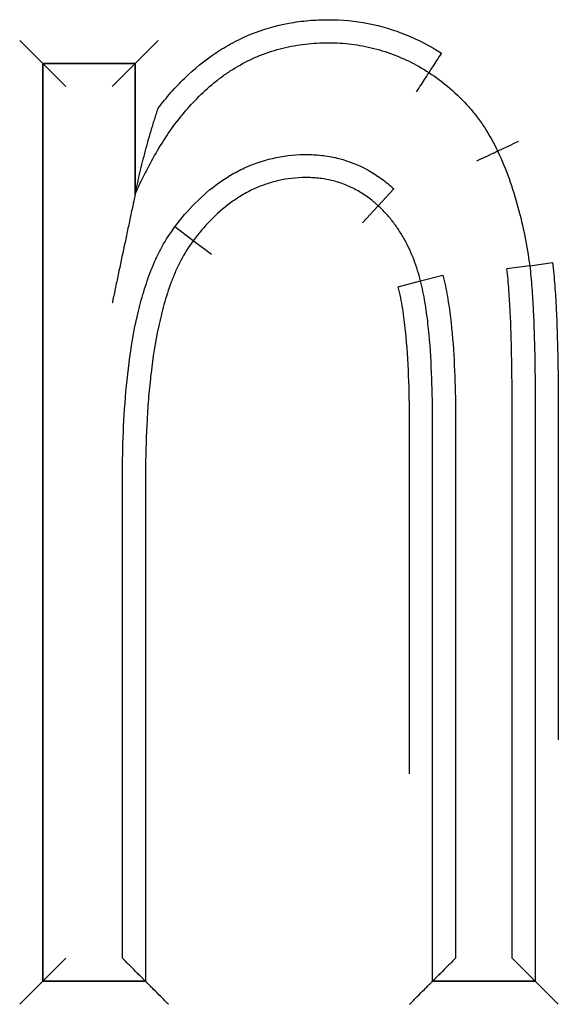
# Model space of a CAD drawing. Header units: millimetres. Extents: x 4495 to 7924, y 3906 to 6331.
# Tile 22 of 40: x 5558.72 to 5561.06, y 5933.2 to 5937.47. Entities that reach past the tile are written whole.
import ezdxf

# ---------------------------------------------------------------- set-up
doc = ezdxf.new("R2010")
doc.units = ezdxf.units.MM

msp = doc.modelspace()

# ---------------------------------------------------------------- linework, layer by layer
for p, q in [((5558.7215, 5937.3837), (5558.8215, 5937.2837)), ((5559.2229, 5937.2837), (5559.3229, 5937.3837)), ((5558.8215, 5933.2991), (5558.8215, 5937.2837)), ((5558.8215, 5937.2837), (5559.2229, 5937.2837)), ((5558.8215, 5937.2837), (5558.8215, 5933.2991)), ((5559.2229, 5937.2837), (5558.8215, 5937.2837)), ((5558.8215, 5933.2991), (5558.8215, 5937.2837)), ((5558.8215, 5937.2837), (5558.9215, 5937.1837)), ((5558.8215, 5937.2837), (5559.2229, 5937.2837)), ((5559.2229, 5937.2837), (5559.1229, 5937.1837)), ((5559.2229, 5937.2837), (5559.2229, 5936.7167)), ((5559.2229, 5936.7167), (5559.2229, 5937.2837)), ((5559.2229, 5937.2837), (5559.2229, 5936.7167)), ((5560.2774, 5936.666), (5560.3453, 5936.7395)), ((5560.2095, 5936.5926), (5560.2774, 5936.666)), ((5559.4747, 5936.5141), (5559.3948, 5936.5742)), ((5559.5546, 5936.454), (5559.4747, 5936.5141)), ((5560.9352, 5936.4058), (5560.8362, 5936.3919)), ((5560.9352, 5936.4058), (5561.0343, 5936.4196)), ((5560.4614, 5936.3396), (5560.5584, 5936.364)), ((5560.3646, 5936.3146), (5560.4614, 5936.3396)), ((5558.8215, 5933.2991), (5558.9215, 5933.3991)), ((5558.7215, 5933.1991), (5558.8215, 5933.2991)), ((5558.8215, 5933.2991), (5559.2675, 5933.2991)), ((5559.2675, 5933.2991), (5558.8215, 5933.2991)), ((5560.9594, 5933.2991), (5560.5134, 5933.2991)), ((5560.5134, 5933.2991), (5560.9594, 5933.2991)), ((5560.9594, 5933.2991), (5560.5134, 5933.2991))]:
    msp.add_line(p, q)
for centre, major_axis, ratio, start_param, end_param in [((5560.5525, 5937.3279), (0.0549, 0.0836), 0.007436, 1.570796, 3.141593), ((5560.4434, 5937.1603), (0.0543, 0.084), 0.007436, 0, 1.5708), ((5560.8862, 5936.9466), (0.0904, 0.0428), 0.003875, 3.141593, 4.712388), ((5560.7053, 5936.8614), (0.0905, 0.0424), 0.003875, 4.712389, 6.283185)]:
    msp.add_ellipse(centre, major_axis=major_axis, ratio=ratio, start_param=start_param, end_param=end_param)
for points, knots in [([(5559.3229, 5937.0897), (5559.3405, 5937.1129), (5559.3588, 5937.1354), (5559.3971, 5937.179), (5559.4171, 5937.2002), (5559.4794, 5937.2606), (5559.5239, 5937.297), (5559.5839, 5937.3371), (5559.5961, 5937.3449), (5559.621, 5937.3597), (5559.6337, 5937.3669), (5559.6721, 5937.3874), (5559.6982, 5937.3996), (5559.7779, 5937.432), (5559.8329, 5937.448), (5559.9181, 5937.4638), (5559.9471, 5937.4677), (5560.0047, 5937.4727), (5560.0335, 5937.4738), (5560.1197, 5937.4736), (5560.177, 5937.4684), (5560.2914, 5937.4463), (5560.3464, 5937.4298), (5560.4522, 5937.3866), (5560.503, 5937.3599), (5560.5519, 5937.3283)], [0, 0, 0, 0, 0.0625, 0.0625, 0.125, 0.125, 0.25, 0.25, 0.28125, 0.28125, 0.3125, 0.3125, 0.375, 0.375, 0.5, 0.5, 0.5625, 0.5625, 0.625, 0.625, 0.75, 0.75, 0.875, 0.875, 1, 1, 1, 1]), ([(5559.2229, 5936.7167), (5559.2364, 5936.7472), (5559.2506, 5936.7774), (5559.2807, 5936.8369), (5559.2965, 5936.8662), (5559.347, 5936.9526), (5559.3841, 5937.0075), (5559.467, 5937.1097), (5559.5129, 5937.1572), (5559.5778, 5937.2102), (5559.5911, 5937.2204), (5559.6182, 5937.2399), (5559.6597, 5937.2678), (5559.718, 5937.2994), (5559.7642, 5937.3187), (5559.7955, 5937.3305), (5559.8115, 5937.3359), (5559.8595, 5937.3504), (5559.9243, 5937.3652), (5559.9905, 5937.3717), (5560.0407, 5937.3737), (5560.0575, 5937.3739), (5560.091, 5937.3734), (5560.1409, 5937.3711), (5560.2066, 5937.362), (5560.2552, 5937.3505), (5560.2874, 5937.3418), (5560.3034, 5937.3369), (5560.3828, 5937.3097), (5560.442, 5937.2802), (5560.4976, 5937.2443)], [0, 0, 0, 0, 0.0625, 0.0625, 0.125, 0.125, 0.25, 0.25, 0.375, 0.375, 0.40625, 0.40625, 0.4375, 0.5, 0.53125, 0.53125, 0.5625, 0.5625, 0.625, 0.6875, 0.6875, 0.71875, 0.71875, 0.75, 0.8125, 0.84375, 0.84375, 0.875, 0.875, 1, 1, 1, 1]), ([(5560.4976, 5937.2443), (5560.5296, 5937.2233), (5560.5603, 5937.2004), (5560.6185, 5937.1505), (5560.6458, 5937.1237), (5560.6837, 5937.0806), (5560.6959, 5937.0657), (5560.719, 5937.0353), (5560.7519, 5936.9886), (5560.7796, 5936.9386), (5560.7959, 5936.9038)], [0, 0, 0, 0, 0.25, 0.25, 0.5, 0.5, 0.625, 0.625, 0.75, 1, 1, 1, 1]), ([(5559.2229, 5936.7167), (5559.2229, 5936.7167), (5559.2232, 5936.7182), (5559.2241, 5936.7226), (5559.2248, 5936.7255), (5559.2261, 5936.7318), (5559.2269, 5936.7352), (5559.2284, 5936.7423), (5559.2292, 5936.7459), (5559.2316, 5936.7571), (5559.2333, 5936.7647), (5559.2369, 5936.7804), (5559.2387, 5936.7883), (5559.2443, 5936.8123), (5559.2481, 5936.8285), (5559.2561, 5936.8608), (5559.2602, 5936.8771), (5559.273, 5936.9259), (5559.2821, 5936.9586), (5559.2967, 5937.0077), (5559.3017, 5937.0242), (5559.3095, 5937.0488), (5559.3121, 5937.057), (5559.3174, 5937.0734), (5559.3201, 5937.0815), (5559.3229, 5937.0897)], [0, 0, 0, 0, 0.03125, 0.03125, 0.0625, 0.0625, 0.09375, 0.09375, 0.125, 0.125, 0.1875, 0.1875, 0.25, 0.25, 0.375, 0.375, 0.5, 0.5, 0.75, 0.75, 0.875, 0.875, 0.9375, 0.9375, 1, 1, 1, 1]), ([(5559.3948, 5936.5742), (5559.4223, 5936.6108), (5559.4517, 5936.6454), (5559.5153, 5936.7095), (5559.5494, 5936.739), (5559.5957, 5936.7721), (5559.6051, 5936.7785), (5559.6243, 5936.7909), (5559.6342, 5936.7969), (5559.6641, 5936.8141), (5559.6844, 5936.8245), (5559.7468, 5936.8522), (5559.7902, 5936.8662), (5559.8806, 5936.8847), (5559.926, 5936.8888), (5559.9943, 5936.8882), (5560.0171, 5936.8868), (5560.0514, 5936.8824), (5560.0628, 5936.8806), (5560.0853, 5936.8763), (5560.141, 5936.8639), (5560.1937, 5936.8429), (5560.2438, 5936.8149), (5560.2538, 5936.809), (5560.2732, 5936.7965), (5560.2827, 5936.79), (5560.3105, 5936.7697), (5560.3283, 5936.7551), (5560.3453, 5936.7395)], [0, 0, 0, 0, 0.125, 0.125, 0.25, 0.25, 0.28125, 0.28125, 0.3125, 0.3125, 0.375, 0.375, 0.5, 0.5, 0.625, 0.625, 0.6875, 0.6875, 0.71875, 0.71875, 0.75, 0.875, 0.875, 0.90625, 0.90625, 0.9375, 0.9375, 1, 1, 1, 1]), ([(5560.7959, 5936.9038), (5560.8144, 5936.8647), (5560.8308, 5936.8247), (5560.8601, 5936.7432), (5560.8729, 5936.7019), (5560.8955, 5936.6183), (5560.9053, 5936.5762), (5560.9221, 5936.4913), (5560.9292, 5936.4486), (5560.9352, 5936.4058)], [0, 0, 0, 0, 0.25, 0.25, 0.5, 0.5, 0.75, 0.75, 1, 1, 1, 1]), ([(5560.2774, 5936.666), (5560.2756, 5936.6677), (5560.2738, 5936.6693), (5560.2702, 5936.6726), (5560.2647, 5936.6774), (5560.2517, 5936.6883), (5560.225, 5936.709), (5560.1927, 5936.7297), (5560.1669, 5936.7429), (5560.1493, 5936.7511), (5560.1403, 5936.755), (5560.113, 5936.7656), (5560.0762, 5936.7771), (5560.0288, 5936.7852), (5559.9999, 5936.7874), (5559.9805, 5936.7884), (5559.9708, 5936.7885), (5559.9221, 5936.7881), (5559.8837, 5936.7839), (5559.8268, 5936.7712), (5559.8079, 5936.7658), (5559.7713, 5936.7533), (5559.7356, 5936.7388), (5559.7016, 5936.7206), (5559.6684, 5936.7007), (5559.6522, 5936.6898), (5559.6054, 5936.6553), (5559.5766, 5936.6297), (5559.523, 5936.5747), (5559.498, 5936.5451), (5559.4747, 5936.5141)], [0, 0, 0, 0, 0.007812, 0.007812, 0.015625, 0.03125, 0.0625, 0.125, 0.15625, 0.15625, 0.1875, 0.1875, 0.25, 0.3125, 0.34375, 0.34375, 0.375, 0.375, 0.5, 0.5, 0.5625, 0.5625, 0.625, 0.6875, 0.6875, 0.75, 0.75, 0.875, 0.875, 1, 1, 1, 1]), ([(5559.2229, 5936.7167), (5559.2229, 5936.7166), (5559.2228, 5936.7161), (5559.2224, 5936.7142), (5559.2221, 5936.7129), (5559.2211, 5936.7082), (5559.2203, 5936.7043), (5559.2185, 5936.6959), (5559.2176, 5936.6914), (5559.2156, 5936.6823), (5559.2147, 5936.6776), (5559.2116, 5936.6633), (5559.2096, 5936.6535), (5559.2054, 5936.6336), (5559.2033, 5936.6236), (5559.1969, 5936.5934), (5559.1926, 5936.5732), (5559.184, 5936.5324), (5559.1797, 5936.5119), (5559.1667, 5936.4503), (5559.1579, 5936.4088), (5559.1448, 5936.3466), (5559.1404, 5936.3259), (5559.1339, 5936.2947), (5559.1306, 5936.2791), (5559.1273, 5936.2636), (5559.1251, 5936.2532), (5559.124, 5936.248), (5559.1229, 5936.2427)], [0, 0, 0, 0, 0.014933, 0.014933, 0.030569, 0.030569, 0.061841, 0.061841, 0.093113, 0.093113, 0.124385, 0.124385, 0.186929, 0.186929, 0.249473, 0.249473, 0.374561, 0.374561, 0.499649, 0.499649, 0.749824, 0.749824, 0.874912, 0.874912, 0.937456, 0.968728, 0.968728, 1, 1, 1, 1]), ([(5560.4614, 5936.3396), (5560.4536, 5936.3703), (5560.4443, 5936.4006), (5560.4218, 5936.4599), (5560.4086, 5936.4888), (5560.3858, 5936.5305), (5560.3776, 5936.5441), (5560.3604, 5936.5706), (5560.3512, 5936.5835), (5560.3318, 5936.6086), (5560.3216, 5936.6207), (5560.3002, 5936.6441), (5560.2891, 5936.6553), (5560.2774, 5936.666)], [0, 0, 0, 0, 0.25, 0.25, 0.5, 0.5, 0.625, 0.625, 0.75, 0.75, 0.875, 0.875, 1, 1, 1, 1]), ([(5559.1675, 5933.3991), (5559.1675, 5933.9347), (5559.1675, 5934.6041), (5559.1675, 5935.2903), (5559.1675, 5935.441), (5559.1675, 5935.4744), (5559.1675, 5935.4912), (5559.1678, 5935.5414), (5559.1683, 5935.5749), (5559.1708, 5935.6752), (5559.1738, 5935.7421), (5559.1836, 5935.8758), (5559.1903, 5935.9427), (5559.209, 5936.0761), (5559.2209, 5936.1424), (5559.2446, 5936.2406), (5559.2535, 5936.2731), (5559.2735, 5936.337), (5559.2847, 5936.3684), (5559.31, 5936.4299), (5559.3241, 5936.46), (5559.3562, 5936.5185), (5559.3742, 5936.5469), (5559.3948, 5936.5742)], [0, 0, 0, 0, 0.5, 0.625, 0.640625, 0.640625, 0.65625, 0.65625, 0.6875, 0.6875, 0.75, 0.75, 0.8125, 0.8125, 0.875, 0.875, 0.90625, 0.90625, 0.9375, 0.9375, 0.96875, 0.96875, 1, 1, 1, 1]), ([(5559.4747, 5936.5141), (5559.4543, 5936.4871), (5559.4365, 5936.4582), (5559.4129, 5936.4127), (5559.4054, 5936.3971), (5559.3916, 5936.3658), (5559.3852, 5936.35), (5559.3673, 5936.3023), (5559.3569, 5936.2702), (5559.3387, 5936.2052), (5559.3307, 5936.1725), (5559.3097, 5936.0736), (5559.2994, 5936.0067), (5559.2875, 5935.9056), (5559.2841, 5935.8718), (5559.2785, 5935.8042), (5559.2762, 5935.7703), (5559.2705, 5935.6688), (5559.2685, 5935.6011), (5559.2674, 5935.4996), (5559.2675, 5935.4657), (5559.2675, 5935.398), (5559.2675, 5935.2288), (5559.2675, 5934.5178), (5559.2675, 5933.8407), (5559.2675, 5933.2991)], [0, 0, 0, 0, 0.03125, 0.03125, 0.046875, 0.046875, 0.0625, 0.0625, 0.09375, 0.09375, 0.125, 0.125, 0.1875, 0.1875, 0.21875, 0.21875, 0.25, 0.25, 0.3125, 0.3125, 0.34375, 0.34375, 0.375, 0.5, 1, 1, 1, 1]), ([(5560.9352, 5936.4058), (5560.9393, 5936.3737), (5560.9422, 5936.3415), (5560.947, 5936.277), (5560.9489, 5936.2448), (5560.9536, 5936.1479), (5560.9555, 5936.0833), (5560.9582, 5935.9539), (5560.9589, 5935.8891), (5560.9593, 5935.792), (5560.9594, 5935.7596), (5560.9594, 5935.6949), (5560.9594, 5935.4035), (5560.9594, 5934.5941), (5560.9594, 5933.8171), (5560.9594, 5933.2991)], [0, 0, 0, 0, 0.03125, 0.03125, 0.0625, 0.0625, 0.125, 0.125, 0.1875, 0.1875, 0.21875, 0.21875, 0.25, 0.5, 1, 1, 1, 1]), ([(5561.0343, 5936.4196), (5561.0385, 5936.3862), (5561.0416, 5936.3527), (5561.0466, 5936.2857), (5561.0486, 5936.2522), (5561.0535, 5936.1517), (5561.0555, 5936.0846), (5561.0583, 5935.9505), (5561.059, 5935.8834), (5561.0594, 5935.7827), (5561.0594, 5935.7492), (5561.0594, 5935.6821), (5561.0594, 5935.3801), (5561.0594, 5934.9242), (5561.0594, 5934.5018), (5561.0594, 5934.3478)], [0, 0, 0, 0, 0.048572, 0.048572, 0.097144, 0.097144, 0.194288, 0.194288, 0.291432, 0.291432, 0.340004, 0.340004, 0.388576, 0.777152, 1, 1, 1, 1]), ([(5560.5584, 5936.364), (5560.5662, 5936.3336), (5560.5725, 5936.3031), (5560.5832, 5936.2419), (5560.5876, 5936.2113), (5560.5987, 5936.1192), (5560.6035, 5936.0577), (5560.6101, 5935.9344), (5560.612, 5935.8727), (5560.6132, 5935.78), (5560.6134, 5935.7491), (5560.6134, 5935.6872), (5560.6134, 5935.4089), (5560.6134, 5934.6359), (5560.6134, 5933.8938), (5560.6134, 5933.3991)], [0, 0, 0, 0, 0.03125, 0.03125, 0.0625, 0.0625, 0.125, 0.125, 0.1875, 0.1875, 0.21875, 0.21875, 0.25, 0.5, 1, 1, 1, 1]), ([(5560.8594, 5933.3991), (5560.8594, 5933.898), (5560.8594, 5934.6464), (5560.8594, 5935.3948), (5560.8594, 5935.7066), (5560.8595, 5935.769), (5560.8588, 5935.8937), (5560.8581, 5935.9561), (5560.8555, 5936.0808), (5560.8537, 5936.1431), (5560.8492, 5936.2365), (5560.8474, 5936.2677), (5560.8428, 5936.3298), (5560.84, 5936.3609), (5560.8362, 5936.3919)], [0, 0, 0, 0, 0.5, 0.75, 0.75, 0.8125, 0.8125, 0.875, 0.875, 0.9375, 0.9375, 0.96875, 0.96875, 1, 1, 1, 1]), ([(5560.5134, 5933.2991), (5560.5134, 5933.8069), (5560.5134, 5934.5686), (5560.5134, 5935.362), (5560.5134, 5935.6477), (5560.5134, 5935.7112), (5560.5135, 5935.7429), (5560.5127, 5935.8381), (5560.5112, 5935.9017), (5560.5053, 5936.0283), (5560.5008, 5936.0913), (5560.4902, 5936.1852), (5560.4859, 5936.2163), (5560.4755, 5936.2783), (5560.4693, 5936.3091), (5560.4614, 5936.3396)], [0, 0, 0, 0, 0.5, 0.75, 0.78125, 0.78125, 0.8125, 0.8125, 0.875, 0.875, 0.9375, 0.9375, 0.96875, 0.96875, 1, 1, 1, 1]), ([(5560.4134, 5934.1991), (5560.4134, 5934.3857), (5560.4134, 5934.8322), (5560.4134, 5935.3112), (5560.4134, 5935.6036), (5560.4134, 5935.6686), (5560.4135, 5935.7011), (5560.4133, 5935.7986), (5560.4123, 5935.8636), (5560.4072, 5935.9933), (5560.4032, 5936.058), (5560.3932, 5936.1546), (5560.3892, 5936.1868), (5560.3789, 5936.2509), (5560.3728, 5936.2828), (5560.3646, 5936.3146)], [0, 0, 0, 0, 0.26408, 0.63204, 0.678035, 0.678035, 0.72403, 0.72403, 0.81602, 0.81602, 0.90801, 0.90801, 0.954005, 0.954005, 1, 1, 1, 1]), ([(5559.2675, 5933.2991), (5559.2675, 5933.2991), (5559.2665, 5933.3), (5559.2638, 5933.3028), (5559.2627, 5933.3039), (5559.2601, 5933.3065), (5559.2586, 5933.308), (5559.2553, 5933.3112), (5559.2535, 5933.313), (5559.2498, 5933.3168), (5559.2478, 5933.3188), (5559.2415, 5933.3251), (5559.2368, 5933.3297), (5559.2223, 5933.3443), (5559.2119, 5933.3547), (5559.1954, 5933.3711), (5559.1899, 5933.3767), (5559.1788, 5933.3878), (5559.1731, 5933.3935), (5559.1675, 5933.3991)], [0, 0, 0, 0, 0.125, 0.125, 0.1875, 0.1875, 0.25, 0.25, 0.3125, 0.3125, 0.375, 0.375, 0.5, 0.5, 0.75, 0.75, 0.875, 0.875, 1, 1, 1, 1]), ([(5560.6134, 5933.3991), (5560.6078, 5933.3935), (5560.6021, 5933.3878), (5560.591, 5933.3767), (5560.5855, 5933.3711), (5560.569, 5933.3547), (5560.5586, 5933.3443), (5560.5441, 5933.3297), (5560.5395, 5933.3251), (5560.5332, 5933.3188), (5560.5312, 5933.3168), (5560.5274, 5933.313), (5560.5256, 5933.3112), (5560.5223, 5933.308), (5560.5208, 5933.3065), (5560.5182, 5933.3039), (5560.5171, 5933.3028), (5560.5144, 5933.3), (5560.5134, 5933.2991), (5560.5134, 5933.2991)], [0, 0, 0, 0, 0.125, 0.125, 0.25, 0.25, 0.5, 0.5, 0.625, 0.625, 0.6875, 0.6875, 0.75, 0.75, 0.8125, 0.8125, 0.875, 0.875, 1, 1, 1, 1]), ([(5560.8594, 5933.3991), (5560.865, 5933.3935), (5560.8706, 5933.3878), (5560.8818, 5933.3767), (5560.8873, 5933.3711), (5560.9038, 5933.3547), (5560.9142, 5933.3443), (5560.9287, 5933.3297), (5560.9333, 5933.3251), (5560.9396, 5933.3188), (5560.9416, 5933.3168), (5560.9454, 5933.313), (5560.9472, 5933.3112), (5560.9505, 5933.308), (5560.9519, 5933.3065), (5560.9545, 5933.3039), (5560.9557, 5933.3028), (5560.9584, 5933.3), (5560.9594, 5933.2991), (5560.9594, 5933.2991)], [0, 0, 0, 0, 0.125, 0.125, 0.25, 0.25, 0.5, 0.5, 0.625, 0.625, 0.6875, 0.6875, 0.75, 0.75, 0.8125, 0.8125, 0.875, 0.875, 1, 1, 1, 1]), ([(5559.3675, 5933.1991), (5559.3619, 5933.2047), (5559.3562, 5933.2103), (5559.3451, 5933.2215), (5559.3396, 5933.227), (5559.3231, 5933.2435), (5559.3127, 5933.2539), (5559.2982, 5933.2684), (5559.2935, 5933.273), (5559.2873, 5933.2793), (5559.2852, 5933.2813), (5559.2815, 5933.2851), (5559.2797, 5933.2869), (5559.2764, 5933.2902), (5559.2749, 5933.2916), (5559.2723, 5933.2942), (5559.2712, 5933.2954), (5559.2685, 5933.2981), (5559.2675, 5933.2991), (5559.2675, 5933.2991)], [0, 0, 0, 0, 0.125, 0.125, 0.25, 0.25, 0.5, 0.5, 0.625, 0.625, 0.6875, 0.6875, 0.75, 0.75, 0.8125, 0.8125, 0.875, 0.875, 1, 1, 1, 1]), ([(5560.4134, 5933.1991), (5560.419, 5933.2047), (5560.4247, 5933.2103), (5560.4358, 5933.2215), (5560.4414, 5933.227), (5560.4578, 5933.2435), (5560.4682, 5933.2539), (5560.4828, 5933.2684), (5560.4874, 5933.273), (5560.4937, 5933.2793), (5560.4957, 5933.2813), (5560.4994, 5933.2851), (5560.5012, 5933.2869), (5560.5045, 5933.2902), (5560.506, 5933.2916), (5560.5086, 5933.2942), (5560.5097, 5933.2954), (5560.5124, 5933.2981), (5560.5134, 5933.2991), (5560.5134, 5933.2991)], [0, 0, 0, 0, 0.125, 0.125, 0.25, 0.25, 0.5, 0.5, 0.625, 0.625, 0.6875, 0.6875, 0.75, 0.75, 0.8125, 0.8125, 0.875, 0.875, 1, 1, 1, 1]), ([(5560.9594, 5933.2991), (5560.9594, 5933.2991), (5560.9603, 5933.2981), (5560.9631, 5933.2954), (5560.9642, 5933.2942), (5560.9668, 5933.2916), (5560.9683, 5933.2902), (5560.9715, 5933.2869), (5560.9733, 5933.2851), (5560.9771, 5933.2813), (5560.9791, 5933.2793), (5560.9854, 5933.273), (5560.99, 5933.2684), (5561.0046, 5933.2539), (5561.015, 5933.2435), (5561.0314, 5933.227), (5561.037, 5933.2215), (5561.0481, 5933.2103), (5561.0538, 5933.2047), (5561.0594, 5933.1991)], [0, 0, 0, 0, 0.125, 0.125, 0.1875, 0.1875, 0.25, 0.25, 0.3125, 0.3125, 0.375, 0.375, 0.5, 0.5, 0.75, 0.75, 0.875, 0.875, 1, 1, 1, 1])]:
    msp.add_open_spline(points, degree=3, knots=knots)

doc.saveas('drawing.dxf')
